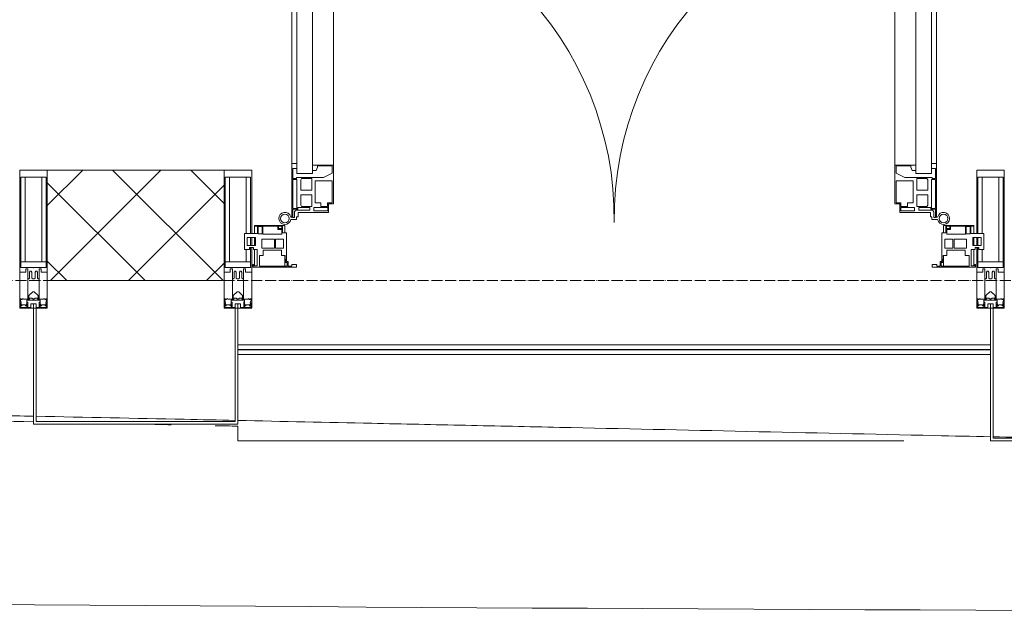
# Model space of a CAD drawing. Header units: millimetres. Extents: x 5617 to 113279, y 7718 to 199432.
# Tile 11 of 79: x 36416 to 38199, y 14796 to 15873. Entities that reach past the tile are written whole.
import ezdxf

# ---------------------------------------------------------------- set-up
doc = ezdxf.new("R2010")
doc.units = ezdxf.units.MM
doc.linetypes.add('ADSK_Линия сетки', pattern=[25, 20, -2.5, 0, -2.5])
for name, color, linetype, lineweight in [('Двери', 7, 'Continuous', 18), ('Импосты витража', 7, 'Continuous', 18), ('Колонны', 7, 'Continuous', 18), ('Ограждение', 7, 'Continuous', 18), ('Оси', 7, 'Continuous', 9), ('Панели витража', 7, 'Continuous', 18), ('Поручни', 7, 'Continuous', 18), ('Стены разрез', 7, 'Continuous', 40), ('Форма', 7, 'Continuous', 18), ('Формообразующий элемент-перекрытие', 7, 'Continuous', 18), ('Элементы узлов', 7, 'Continuous', 18)]:
    doc.layers.add(name, color=color, linetype=linetype, lineweight=lineweight)

# ---------------------------------------------------------------- blocks, each defined once
blk = doc.blocks.new('Rectangular Mullion - 50Wx250H-V57-МКСС_К4_L15_51_600_')
at = {"layer": 'Элементы узлов', "color": 253, "lineweight": 5, "true_color": 0xaaaaaa}
for p, q in [((-25, 135.1), (-25, 250)), ((-25, 250), (0, 250)), ((25, 250), (0, 250)), ((25, 65.2), (25, 250)), ((-23, 237.3), (0, 237.3)), ((-23, 237.3), (-23, 135.1)), ((-14.9, 135.1), (-14.9, 237.3)), ((23, 237.3), (0, 237.3)), ((14.9, 84), (14.9, 237.3)), ((23, 237.3), (23, 73.6)), ((-25, 113.4), (-25, 128.4)), ((-23, 128.4), (-23, 113.4)), ((-25, 65.2), (-25, 110.1)), ((-23, 110.1), (-23, 73.6)), ((-14.9, 84), (-14.9, 106.6)), ((0, 84), (-23, 84)), ((-0.5, 73.6), (-23, 73.6)), ((0, 84), (23, 84)), ((0.5, 73.6), (23, 73.6)), ((-14, 65.2), (-25, 65.2)), ((-14, 71.3), (-14, 65.2)), ((-10, 71.3), (-14, 71.3)), ((-10, 53), (-10, 71.3)), ((-8.7, 53), (-7, 54.7)), ((-7, 65.2), (-5.9, 67.3)), ((-7, 65.2), (-7, 54.7)), ((-4.1, 67.3), (-5.9, 67.3)), ((-4.1, 67.3), (-2.9, 65.1)), ((-2.9, 65.1), (-2.9, 54.6)), ((-1.3, 53), (-2.9, 54.6)), ((1.3, 53), (2.9, 54.6)), ((4.1, 67.3), (2.9, 65.1)), ((2.9, 65.1), (2.9, 54.6)), ((4.1, 67.3), (5.9, 67.3)), ((7, 65.2), (5.9, 67.3)), ((7, 65.2), (7, 54.7)), ((8.7, 53), (7, 54.7)), ((10, 71.3), (14, 71.3)), ((10, 53), (10, 71.3)), ((14, 71.3), (14, 65.2)), ((14, 65.2), (25, 65.2)), ((-8.7, 53), (-10, 53)), ((-10, 53), (-10, 17)), ((0, 53), (-1.3, 53)), ((0, 53), (1.3, 53)), ((8.7, 53), (10, 53)), ((10, 53), (10, 17)), ((-8.5, 23), (-1.5, 30)), ((-8.5, 18.5), (-8.5, 23)), ((-7.5, 18.5), (-8.5, 18.5)), ((-7.5, 17), (-7.5, 18.5)), ((-7.4, 18), (-7.4, 16.6)), ((-2.6, 18), (-7.4, 18)), ((-2.6, 18), (-2.6, 16.8)), ((-1.5, 30), (0, 30)), ((1.5, 30), (0, 30)), ((8.5, 23), (1.5, 30)), ((2.6, 18), (2.6, 16.8)), ((2.6, 18), (7.4, 18)), ((7.4, 18), (7.4, 16.6)), ((7.5, 18.5), (8.5, 18.5)), ((7.5, 17), (7.5, 18.5)), ((8.5, 18.5), (8.5, 23)), ((-23.8, 14.6), (-25, 14.2)), ((-25, 0), (-25, 14.2)), ((-22.3, 17), (-23.8, 17)), ((-23.8, 17), (-23.8, 14.6)), ((-22.5, 10.6), (-23.8, 14.6)), ((-22.5, 10.6), (-23.7, 9.9)), ((-23.7, 1.3), (-23.7, 9.9)), ((-23.7, 1.3), (-11.8, 1.3)), ((-23.2, 10.2), (-22.5, 8)), ((-22.5, 8), (-22.5, 4.5)), ((-21.3, 4.5), (-22.5, 4.5)), ((-22.3, 17), (-22.3, 16)), ((-22.3, 16), (-21.3, 16)), ((-19, 17.6), (-21.3, 16)), ((-21.3, 4.5), (-21.3, 6.5)), ((-21.3, 6.5), (-14.2, 6.5)), ((-18.4, 16.6), (-19, 17.6)), ((-7.4, 16.6), (-18.4, 16.6)), ((-14.2, 6.5), (-14.2, 4.5)), ((-13.2, 4.5), (-14.2, 4.5)), ((-13.2, 4.5), (-12.2, 7.2)), ((-12.7, 7.6), (-11.3, 11.4)), ((-12.7, 7.6), (-11.8, 6.9)), ((-12.2, 9), (-12.2, 14.8)), ((-12.2, 14.8), (0, 14.8)), ((-11.8, 1.3), (-11.8, 6.9)), ((-10.5, 11.2), (-11.3, 11.4)), ((-10.5, 1.5), (-10.5, 11.2)), ((-4.8, 1.5), (-10.5, 1.5)), ((-10, 17), (-7.5, 17)), ((0, 8), (-4.8, 8)), ((-4.8, 1.5), (-4.8, 8)), ((-2.6, 16.8), (0, 16.8)), ((2.6, 16.8), (0, 16.8)), ((0, 14.8), (0, 16.8)), ((0, 14.8), (0, 16.8)), ((12.2, 14.8), (0, 14.8)), ((0, 0), (0, 8)), ((0, 8), (4.8, 8)), ((0, 0), (0, 8)), ((4.8, 1.5), (4.8, 8)), ((4.8, 1.5), (10.5, 1.5)), ((7.4, 16.6), (18.4, 16.6)), ((10, 17), (7.5, 17)), ((10.5, 11.2), (11.3, 11.4)), ((10.5, 1.5), (10.5, 11.2)), ((12.7, 7.6), (11.3, 11.4)), ((12.7, 7.6), (11.8, 6.9)), ((11.8, 1.3), (11.8, 6.9)), ((23.7, 1.3), (11.8, 1.3)), ((12.2, 9), (12.2, 14.8)), ((13.2, 4.5), (12.2, 7.2)), ((13.2, 4.5), (14.2, 4.5)), ((21.3, 6.5), (14.2, 6.5)), ((14.2, 6.5), (14.2, 4.5)), ((18.4, 16.6), (19, 17.6)), ((19, 17.6), (21.3, 16)), ((22.3, 16), (21.3, 16)), ((21.3, 4.5), (21.3, 6.5)), ((21.3, 4.5), (22.5, 4.5)), ((22.3, 17), (22.3, 16)), ((22.3, 17), (23.8, 17)), ((22.5, 10.6), (23.8, 14.6)), ((22.5, 10.6), (23.7, 9.9)), ((23.2, 10.2), (22.5, 8)), ((22.5, 8), (22.5, 4.5)), ((23.7, 1.3), (23.7, 9.9)), ((23.8, 17), (23.8, 14.6)), ((23.8, 14.6), (25, 14.2)), ((25, 0), (25, 14.2)), ((-25, 0), (0, 0)), ((25, 0), (0, 0))]:
    blk.add_line(p, q, dxfattribs=at)
for centre, start, end in [((-0.5, 73.1), 360, 90), ((0.5, 73.1), 90, 180)]:
    blk.add_arc(centre, 0.5, start, end, dxfattribs=at)
blk = doc.blocks.new('Rectangular Mullion - R_StandardFrame_50Wx250H-V58-МКСС_К4_L15_51_600_')
at = {"layer": 'Импосты витража', "color": 253, "lineweight": 5, "true_color": 0xaaaaaa}
for p, q in [((-25, -110.1), (-25, 0)), ((-25, 0), (0, 0)), ((5, 0), (25, 0)), ((25, 0), (25, -250)), ((-25, -128.4), (-25, -113.4)), ((-25, -250), (-25, -135.1)), ((25, -250), (-25, -250))]:
    blk.add_line(p, q, dxfattribs=at)
blk = doc.blocks.new('A_PAN_ALU_Door_Double - EXT_1_Double_EQ-7507534-МКСС_К4_L15_51_600_')
at = {"layer": 'Двери', "color": 253, "lineweight": 5, "true_color": 0xaaaaaa}
for p, q in [((-583.7, 659.3), (-583.7, 758.9)), ((-583.7, 758.9), (-578.6, 758.9)), ((-583.7, 659.3), (-583.7, 758.9)), ((-583.7, 758.9), (-578.6, 758.9)), ((-581.6, 750.3), (-581.6, 742.3)), ((-579.8, 750.3), (-581.6, 750.3)), ((-581.6, 750.3), (-581.6, 742.3)), ((-579.8, 750.3), (-581.6, 750.3)), ((-579.8, 748.9), (-579.8, 750.3)), ((-579.8, 748.9), (-579.8, 750.3)), ((-578.6, 748.9), (-579.8, 748.9)), ((-578.6, 748.9), (-579.8, 748.9)), ((-578.6, 758.9), (-578.6, 748.9)), ((-578.6, 758.9), (-578.6, 748.9)), ((583.7, 758.9), (578.6, 758.9)), ((578.6, 758.9), (578.6, 748.9)), ((583.7, 758.9), (578.6, 758.9)), ((578.6, 758.9), (578.6, 748.9)), ((578.6, 748.9), (579.8, 748.9)), ((578.6, 748.9), (579.8, 748.9)), ((579.8, 748.9), (579.8, 750.3)), ((579.8, 750.3), (581.6, 750.3)), ((579.8, 748.9), (579.8, 750.3)), ((579.8, 750.3), (581.6, 750.3)), ((581.6, 750.3), (581.6, 742.3)), ((581.6, 750.3), (581.6, 742.3)), ((583.7, 659.3), (583.7, 758.9)), ((583.7, 659.3), (583.7, 758.9)), ((-581.6, 742.3), (-572.9, 742.3)), ((-581.6, 742.3), (-572.9, 742.3)), ((-581.6, 740.6), (-581.6, 688.2)), ((-574.6, 740.6), (-581.6, 740.6)), ((-581.6, 740.6), (-581.6, 688.2)), ((-574.6, 740.6), (-581.6, 740.6)), ((-574.6, 688.2), (-574.6, 740.6)), ((-574.6, 688.2), (-574.6, 740.6)), ((-572.9, 742.3), (-572.9, 739.3)), ((-572.9, 742.3), (-572.9, 739.3)), ((-572.9, 739.3), (-543.6, 739.3)), ((-572.9, 739.3), (-543.6, 739.3)), ((-566.1, 737.5), (-567.6, 734.8)), ((-566.1, 737.5), (-567.6, 734.8)), ((-567.6, 734.8), (-567.6, 715.8)), ((-567.6, 734.8), (-567.6, 715.8)), ((-547.7, 737.5), (-566.1, 737.5)), ((-547.7, 737.5), (-566.1, 737.5)), ((-547.7, 715.8), (-547.7, 737.5)), ((-547.7, 715.8), (-547.7, 737.5)), ((-543.6, 744.8), (-518.6, 744.8)), ((-543.6, 739.3), (-543.6, 744.8)), ((-543.6, 744.8), (-518.6, 744.8)), ((-543.6, 739.3), (-543.6, 744.8)), ((-531.2, 737.1), (-531.2, 730.5)), ((-518.8, 737.1), (-531.2, 737.1)), ((-531.2, 737.1), (-531.2, 730.5)), ((-518.8, 737.1), (-531.2, 737.1)), ((-518.8, 730.6), (-518.8, 737.1)), ((-518.8, 730.6), (-518.8, 737.1)), ((-518.6, 744.8), (-518.6, 741.8)), ((-518.6, 744.8), (-518.6, 741.8)), ((-518.6, 741.8), (-517.1, 741.8)), ((-518.6, 741.8), (-517.1, 741.8)), ((-517.1, 741.8), (-517.1, 732.3)), ((-517.1, 741.8), (-517.1, 732.3)), ((-517.1, 732.3), (-508.2, 732.3)), ((-517.1, 732.3), (-508.2, 732.3)), ((-508.2, 732.3), (-508.2, 662.3)), ((-508.2, 732.3), (-508.2, 662.3)), ((517.1, 732.3), (508.2, 732.3)), ((508.2, 732.3), (508.2, 662.3)), ((517.1, 732.3), (508.2, 732.3)), ((508.2, 732.3), (508.2, 662.3)), ((518.6, 741.8), (517.1, 741.8)), ((517.1, 741.8), (517.1, 732.3)), ((518.6, 741.8), (517.1, 741.8)), ((517.1, 741.8), (517.1, 732.3)), ((543.6, 744.8), (518.6, 744.8)), ((518.6, 744.8), (518.6, 741.8)), ((543.6, 744.8), (518.6, 744.8)), ((518.6, 744.8), (518.6, 741.8)), ((518.8, 730.6), (518.8, 737.1)), ((518.8, 737.1), (531.2, 737.1)), ((518.8, 730.6), (518.8, 737.1)), ((518.8, 737.1), (531.2, 737.1)), ((531.2, 737.1), (531.2, 730.5)), ((531.2, 737.1), (531.2, 730.5)), ((543.6, 739.3), (543.6, 744.8)), ((543.6, 739.3), (543.6, 744.8)), ((572.9, 739.3), (543.6, 739.3)), ((572.9, 739.3), (543.6, 739.3)), ((547.7, 715.8), (547.7, 737.5)), ((547.7, 737.5), (566.1, 737.5)), ((547.7, 715.8), (547.7, 737.5)), ((547.7, 737.5), (566.1, 737.5)), ((566.1, 737.5), (567.6, 734.8)), ((566.1, 737.5), (567.6, 734.8)), ((567.6, 734.8), (567.6, 715.8)), ((567.6, 734.8), (567.6, 715.8)), ((581.6, 742.3), (572.9, 742.3)), ((572.9, 742.3), (572.9, 739.3)), ((581.6, 742.3), (572.9, 742.3)), ((572.9, 742.3), (572.9, 739.3)), ((574.6, 688.2), (574.6, 740.6)), ((574.6, 740.6), (581.6, 740.6)), ((574.6, 688.2), (574.6, 740.6)), ((574.6, 740.6), (581.6, 740.6)), ((581.6, 740.6), (581.6, 688.2)), ((581.6, 740.6), (581.6, 688.2)), ((-567.6, 715.8), (-547.7, 715.8)), ((-567.6, 715.8), (-547.7, 715.8)), ((-541.3, 730.5), (-541.3, 691)), ((-531.2, 730.5), (-541.3, 730.5)), ((-541.3, 730.5), (-541.3, 691)), ((-531.2, 730.5), (-541.3, 730.5)), ((-510.6, 730.6), (-518.8, 730.6)), ((-510.6, 730.6), (-518.8, 730.6)), ((-510.6, 691), (-510.6, 730.6)), ((-510.6, 691), (-510.6, 730.6)), ((510.6, 691), (510.6, 730.6)), ((510.6, 730.6), (518.8, 730.6)), ((510.6, 691), (510.6, 730.6)), ((510.6, 730.6), (518.8, 730.6)), ((531.2, 730.5), (541.3, 730.5)), ((531.2, 730.5), (541.3, 730.5)), ((541.3, 730.5), (541.3, 691)), ((541.3, 730.5), (541.3, 691)), ((567.6, 715.8), (547.7, 715.8)), ((567.6, 715.8), (547.7, 715.8)), ((-567.6, 708), (-567.6, 688.9)), ((-547.7, 708), (-567.6, 708)), ((-567.6, 708), (-567.6, 688.9)), ((-547.7, 708), (-567.6, 708)), ((-547.7, 686.3), (-547.7, 708)), ((-547.7, 686.3), (-547.7, 708)), ((547.7, 708), (567.6, 708)), ((547.7, 686.3), (547.7, 708)), ((547.7, 708), (567.6, 708)), ((547.7, 686.3), (547.7, 708)), ((567.6, 708), (567.6, 688.9)), ((567.6, 708), (567.6, 688.9)), ((-581.6, 688.2), (-574.6, 688.2)), ((-581.6, 688.2), (-574.6, 688.2)), ((-581.6, 686.5), (-581.6, 668.4)), ((-575.4, 686.5), (-581.6, 686.5)), ((-581.6, 686.5), (-581.6, 668.4)), ((-575.4, 686.5), (-581.6, 686.5)), ((-575.4, 684.5), (-575.4, 686.5)), ((-575.4, 684.5), (-575.4, 686.5)), ((-526.4, 684.5), (-575.4, 684.5)), ((-526.4, 684.5), (-575.4, 684.5)), ((-567.6, 688.9), (-566.1, 686.3)), ((-567.6, 688.9), (-566.1, 686.3)), ((-566.1, 686.3), (-547.7, 686.3)), ((-566.1, 686.3), (-547.7, 686.3)), ((-541.3, 691), (-510.6, 691)), ((-541.3, 691), (-510.6, 691)), ((-510.6, 676.8), (-526.4, 684.5)), ((-510.6, 676.8), (-526.4, 684.5)), ((541.3, 691), (510.6, 691)), ((541.3, 691), (510.6, 691)), ((510.6, 676.8), (526.4, 684.5)), ((510.6, 676.8), (526.4, 684.5)), ((526.4, 684.5), (575.4, 684.5)), ((526.4, 684.5), (575.4, 684.5)), ((566.1, 686.3), (547.7, 686.3)), ((566.1, 686.3), (547.7, 686.3)), ((567.6, 688.9), (566.1, 686.3)), ((567.6, 688.9), (566.1, 686.3)), ((581.6, 688.2), (574.6, 688.2)), ((581.6, 688.2), (574.6, 688.2)), ((575.4, 684.5), (575.4, 686.5)), ((575.4, 686.5), (581.6, 686.5)), ((575.4, 684.5), (575.4, 686.5)), ((575.4, 686.5), (581.6, 686.5)), ((581.6, 686.5), (581.6, 668.4)), ((581.6, 686.5), (581.6, 668.4)), ((-583.7, 244.2), (-583.7, 677.3)), ((-581.6, 668.4), (-574.6, 668.4)), ((-581.6, 668.4), (-574.6, 668.4)), ((-574.6, 677.3), (-546, 677.3)), ((-574.6, 244.2), (-574.6, 677.3)), ((-574.6, 668.4), (-574.6, 659.3)), ((-574.6, 668.4), (-574.6, 659.3)), ((-546, 677.3), (-546, 244.2)), ((-546, 672), (-539.3, 672)), ((-546, 662.3), (-546, 672)), ((-546, 672), (-539.3, 672)), ((-546, 662.3), (-546, 672)), ((-508.2, 662.3), (-546, 662.3)), ((-508.2, 662.3), (-546, 662.3)), ((-539.3, 672), (-537.1, 665.9)), ((-539.3, 672), (-537.1, 665.9)), ((-537.1, 665.9), (-537.1, 663.8)), ((-537.1, 665.9), (-537.1, 663.8)), ((-537.1, 663.8), (-510.6, 663.8)), ((-537.1, 663.8), (-510.6, 663.8)), ((-510.6, 663.8), (-510.6, 676.8)), ((-510.6, 663.8), (-510.6, 676.8)), ((-508.2, 662.3), (-508.2, 259.2)), ((508.2, 662.3), (546, 662.3)), ((508.2, 662.3), (546, 662.3)), ((508.2, 662.3), (508.2, 259.2)), ((510.6, 663.8), (510.6, 676.8)), ((510.6, 663.8), (510.6, 676.8)), ((537.1, 663.8), (510.6, 663.8)), ((537.1, 663.8), (510.6, 663.8)), ((539.3, 672), (537.1, 665.9)), ((539.3, 672), (537.1, 665.9)), ((537.1, 665.9), (537.1, 663.8)), ((537.1, 665.9), (537.1, 663.8)), ((546, 672), (539.3, 672)), ((546, 672), (539.3, 672)), ((546, 677.3), (546, 244.2)), ((574.6, 677.3), (546, 677.3)), ((546, 662.3), (546, 672)), ((546, 662.3), (546, 672)), ((574.6, 244.2), (574.6, 677.3)), ((581.6, 668.4), (574.6, 668.4)), ((574.6, 668.4), (574.6, 659.3)), ((581.6, 668.4), (574.6, 668.4)), ((574.6, 668.4), (574.6, 659.3)), ((583.7, 244.2), (583.7, 677.3)), ((-574.6, 659.3), (-583.7, 659.3)), ((-574.6, 659.3), (-583.7, 659.3)), ((574.6, 659.3), (583.7, 659.3)), ((574.6, 659.3), (583.7, 659.3)), ((-583.7, 262.2), (-574.6, 262.2)), ((-583.7, 164.2), (-583.7, 262.2)), ((-581.6, 253.1), (-581.6, 235.1)), ((-574.6, 253.1), (-581.6, 253.1)), ((-574.6, 262.2), (-574.6, 253.1)), ((-546, 259.2), (-508.2, 259.2)), ((-546, 249.6), (-546, 259.2)), ((-539.3, 249.6), (-546, 249.6)), ((-537.1, 255.7), (-539.3, 249.6)), ((-537.1, 257.7), (-537.1, 255.7)), ((-510.6, 257.7), (-537.1, 257.7)), ((-510.6, 244.7), (-510.6, 257.7)), ((-508.2, 259.2), (-508.2, 189.3)), ((546, 259.2), (508.2, 259.2)), ((508.2, 259.2), (508.2, 189.3)), ((510.6, 244.7), (510.6, 257.7)), ((510.6, 257.7), (537.1, 257.7)), ((537.1, 257.7), (537.1, 255.7)), ((537.1, 255.7), (539.3, 249.6)), ((539.3, 249.6), (546, 249.6)), ((546, 249.6), (546, 259.2)), ((583.7, 262.2), (574.6, 262.2)), ((574.6, 262.2), (574.6, 253.1)), ((574.6, 253.1), (581.6, 253.1)), ((581.6, 253.1), (581.6, 235.1)), ((583.7, 164.2), (583.7, 262.2)), ((-581.6, 235.1), (-575.4, 235.1)), ((-581.6, 233.4), (-581.6, 180.9)), ((-574.6, 233.4), (-581.6, 233.4)), ((-575.4, 237), (-526.4, 237)), ((-575.4, 235.1), (-575.4, 237)), ((-574.6, 244.2), (-546, 244.2)), ((-574.6, 180.9), (-574.6, 233.4)), ((-566.1, 235.3), (-567.6, 232.6)), ((-567.6, 232.6), (-567.6, 213.6)), ((-547.7, 235.3), (-566.1, 235.3)), ((-547.7, 213.6), (-547.7, 235.3)), ((-526.4, 237), (-510.6, 244.7)), ((526.4, 237), (510.6, 244.7)), ((575.4, 237), (526.4, 237)), ((574.6, 244.2), (546, 244.2)), ((547.7, 213.6), (547.7, 235.3)), ((547.7, 235.3), (566.1, 235.3)), ((566.1, 235.3), (567.6, 232.6)), ((567.6, 232.6), (567.6, 213.6)), ((574.6, 233.4), (581.6, 233.4)), ((574.6, 180.9), (574.6, 233.4)), ((575.4, 235.1), (575.4, 237)), ((581.6, 235.1), (575.4, 235.1)), ((581.6, 233.4), (581.6, 180.9)), ((-541.3, 230.6), (-541.3, 191)), ((-510.6, 230.6), (-541.3, 230.6)), ((-510.6, 191), (-510.6, 230.6)), ((510.6, 230.6), (541.3, 230.6)), ((510.6, 191), (510.6, 230.6)), ((541.3, 230.6), (541.3, 191)), ((-567.6, 213.6), (-547.7, 213.6)), ((-567.6, 205.7), (-567.6, 186.7)), ((-547.7, 205.7), (-567.6, 205.7)), ((-547.7, 184), (-547.7, 205.7)), ((567.6, 213.6), (547.7, 213.6)), ((547.7, 205.7), (567.6, 205.7)), ((547.7, 184), (547.7, 205.7)), ((567.6, 205.7), (567.6, 186.7)), ((-581.6, 180.9), (-574.6, 180.9)), ((-581.6, 179.2), (-581.6, 164.2)), ((-572.9, 179.2), (-581.6, 179.2)), ((-572.9, 182.2), (-572.9, 179.2)), ((-551.3, 182.2), (-572.9, 182.2)), ((-567.6, 186.7), (-566.1, 184)), ((-566.1, 184), (-547.7, 184)), ((-551.3, 177.5), (-551.3, 182.2)), ((-543.6, 182.2), (-543.6, 176.7)), ((-518.6, 182.2), (-543.6, 182.2)), ((-541.3, 191), (-531.2, 191)), ((-531.2, 191), (-531.2, 184.4)), ((-531.2, 184.4), (-518.8, 184.4)), ((-518.8, 191), (-510.6, 191)), ((-518.8, 184.4), (-518.8, 191)), ((-518.6, 176.7), (-518.6, 182.2)), ((-517.1, 189.3), (-517.1, 173.3)), ((-508.2, 189.3), (-517.1, 189.3)), ((508.2, 189.3), (517.1, 189.3)), ((518.8, 191), (510.6, 191)), ((517.1, 189.3), (517.1, 173.3)), ((518.6, 182.2), (543.6, 182.2)), ((518.6, 176.7), (518.6, 182.2)), ((518.8, 184.4), (518.8, 191)), ((531.2, 184.4), (518.8, 184.4)), ((541.3, 191), (531.2, 191)), ((531.2, 191), (531.2, 184.4)), ((543.6, 182.2), (543.6, 176.7)), ((566.1, 184), (547.7, 184)), ((551.3, 177.5), (551.3, 182.2)), ((551.3, 182.2), (572.9, 182.2)), ((567.6, 186.7), (566.1, 184)), ((572.9, 182.2), (572.9, 179.2)), ((572.9, 179.2), (581.6, 179.2)), ((581.6, 180.9), (574.6, 180.9)), ((581.6, 179.2), (581.6, 164.2)), ((-575.1, 160.7), (-585.4, 160.7)), ((-581.6, 164.2), (-578.6, 164.2)), ((-578.6, 164.2), (-578.6, 174.5)), ((-575.5, 177.5), (-551.3, 177.5)), ((-575.1, 165.6), (-575.1, 160.7)), ((-572.4, 165.6), (-575.1, 165.6)), ((-572.4, 173.3), (-572.4, 165.6)), ((-517.1, 173.3), (-572.4, 173.3)), ((-543.6, 176.7), (-518.6, 176.7)), ((517.1, 173.3), (572.4, 173.3)), ((543.6, 176.7), (518.6, 176.7)), ((575.5, 177.5), (551.3, 177.5)), ((572.4, 173.3), (572.4, 165.6)), ((572.4, 165.6), (575.1, 165.6)), ((575.1, 165.6), (575.1, 160.7)), ((575.1, 160.7), (585.4, 160.7)), ((578.6, 164.2), (578.6, 174.5)), ((581.6, 164.2), (578.6, 164.2))]:
    blk.add_line(p, q, dxfattribs=at)
at = {"layer": 'Двери', "lineweight": 5}
for p, q in [((-597.6, 721.7), (-626.4, 720.7)), ((-597.6, 723.5), (-597.6, 696)), ((-583.6, 726), (-595.1, 726)), ((583.6, 726), (595.1, 726)), ((597.6, 723.5), (597.6, 696)), ((597.6, 721.7), (626.4, 720.7)), ((-624.5, 698.8), (-597.6, 697.7)), ((624.5, 698.8), (597.6, 697.7)), ((-660.1, 685.7), (-660.1, 611.5)), ((-640.1, 611.5), (-640.1, 683.8)), ((-595.1, 693.5), (-583.6, 693.5)), ((595.1, 693.5), (583.6, 693.5)), ((640.1, 611.5), (640.1, 683.8)), ((660.1, 685.7), (660.1, 611.5)), ((-605.1, 596.5), (-625.1, 596.5)), ((-605.1, 576.5), (-605.1, 596.5)), ((605.1, 576.5), (605.1, 596.5)), ((605.1, 596.5), (625.1, 596.5)), ((-625.1, 576.5), (-605.1, 576.5)), ((625.1, 576.5), (605.1, 576.5))]:
    blk.add_line(p, q, dxfattribs=at)
at = {"layer": 'Двери', "color": 254, "lineweight": 5, "true_color": 0xd4d4d4}
for centre, start, end in [((-596.2, 162.6), 359.296, 89.0613), ((596.2, 162.6), 90.9387, 180.704)]:
    blk.add_arc(centre, 596.2, start, end, dxfattribs=at)
at = {"layer": 'Двери', "lineweight": 5}
for centre, radius, start, end in [((-625.1, 685.7), 35, 92.1945, 180), ((-595.1, 723.5), 2.5, 90, 180), ((595.1, 723.5), 2.5, 360, 90), ((625.1, 685.7), 35, 360, 87.8055), ((-625.1, 683.8), 15, 87.8056, 180), ((-595.1, 696), 2.5, 180, 270), ((595.1, 696), 2.5, 270, 360), ((625.1, 683.8), 15, 0, 92.1944), ((-625.1, 611.5), 35, 180, 270), ((-625.1, 611.5), 15, 180, 270), ((625.1, 611.5), 35, 270, 360), ((625.1, 611.5), 15, 270, 360)]:
    blk.add_arc(centre, radius, start, end, dxfattribs=at)
at = {"layer": 'Двери', "color": 253, "lineweight": 5, "true_color": 0xaaaaaa}
for centre, radius, start, end in [((-596.2, 162.7), 11, 16.047, 350.0284), ((-596.2, 162.6), 8, 90, 270), ((-596.2, 162.6), 8, 270, 90), ((-583.7, 166.3), 2.03, 196.0721, 270), ((-575.5, 174.5), 3, 90, 180), ((575.5, 174.5), 3, 360, 90), ((583.7, 166.3), 2.03, 270, 343.9279), ((596.2, 162.7), 11, 189.9716, 163.953), ((596.2, 162.6), 8, 90, 270), ((596.2, 162.6), 8, 270, 90)]:
    blk.add_arc(centre, radius, start, end, dxfattribs=at)
at = {"layer": 'Панели витража', "color": 253, "lineweight": 5, "true_color": 0xaaaaaa}
for p, q in [((-600.3, 150), (-651.2, 150)), ((-651.2, 150), (-651.2, 148.5)), ((-651.2, 148.5), (-645.9, 148.5)), ((-651.2, 148.5), (-651.2, 135.1)), ((-645.9, 148.5), (-645.9, 135.1)), ((-644.3, 134.5), (-644.3, 148.2)), ((-644.3, 148.2), (-637.3, 148.2)), ((-637.3, 148.2), (-637.3, 134.5)), ((-635.9, 134.2), (-635.9, 148.4)), ((-635.9, 148.4), (-608.9, 148.4)), ((-608.9, 148.4), (-608.9, 142.8)), ((-608.9, 142.8), (-601.9, 142.8)), ((-607.5, 148.7), (-601.5, 148.7)), ((-607.5, 144.4), (-607.5, 148.7)), ((-601.5, 144.4), (-607.5, 144.4)), ((-601.9, 142.8), (-601.9, 134.2)), ((-601.5, 148.7), (-601.5, 144.4)), ((-600.3, 136.5), (-600.3, 150)), ((-596.2, 150), (-600.3, 150)), ((-596.2, 136.5), (-596.2, 150)), ((596.2, 150), (596.2, 136.5)), ((600.3, 150), (596.2, 150)), ((651.2, 150), (600.3, 150)), ((600.3, 150), (600.3, 136.5)), ((601.5, 144.4), (601.5, 148.7)), ((601.5, 148.7), (607.5, 148.7)), ((607.5, 144.4), (601.5, 144.4)), ((601.9, 134.2), (601.9, 142.8)), ((601.9, 142.8), (608.9, 142.8)), ((607.5, 148.7), (607.5, 144.4)), ((608.9, 142.8), (608.9, 148.4)), ((608.9, 148.4), (635.9, 148.4)), ((635.9, 148.4), (635.9, 134.2)), ((637.3, 148.2), (644.3, 148.2)), ((637.3, 134.5), (637.3, 148.2)), ((644.3, 148.2), (644.3, 134.5)), ((645.9, 135.1), (645.9, 148.5)), ((645.9, 148.5), (651.2, 148.5)), ((651.2, 148.5), (651.2, 150)), ((651.2, 135.1), (651.2, 148.5)), ((-645.9, 135.1), (-669.2, 135.1)), ((-669.2, 135.1), (-669.2, 106.6)), ((-664.2, 113.4), (-664.2, 128.4)), ((-664.2, 128.4), (-649.2, 128.4)), ((-651.2, 128.4), (-651.2, 113.4)), ((-649.2, 128.4), (-649.2, 113.4)), ((-637.3, 134.5), (-644.3, 134.5)), ((-637.8, 108.8), (-637.8, 125)), ((-637.8, 125), (-615.2, 125)), ((-601.9, 134.2), (-635.9, 134.2)), ((-615.2, 125), (-615.2, 108.8)), ((-613, 108.8), (-613, 125)), ((-613, 125), (-598.7, 125)), ((-593.3, 136.5), (-600.3, 136.5)), ((-598.7, 125), (-598.7, 108.8)), ((-593.3, 84.8), (-593.3, 136.5)), ((600.3, 136.5), (593.3, 136.5)), ((593.3, 136.5), (593.3, 84.8)), ((598.7, 125), (613, 125)), ((598.7, 108.8), (598.7, 125)), ((635.9, 134.2), (601.9, 134.2)), ((613, 125), (613, 108.8)), ((615.2, 125), (637.8, 125)), ((615.2, 108.8), (615.2, 125)), ((644.3, 134.5), (637.3, 134.5)), ((637.8, 125), (637.8, 108.8)), ((669.2, 135.1), (645.9, 135.1)), ((649.2, 128.4), (664.2, 128.4)), ((649.2, 113.4), (649.2, 128.4)), ((651.2, 113.4), (651.2, 128.4)), ((664.2, 128.4), (664.2, 113.4)), ((669.2, 106.6), (669.2, 135.1)), ((-649.2, 113.4), (-664.2, 113.4)), ((-660.2, 106.6), (-660.2, 110.1)), ((-660.2, 110.1), (-653.3, 110.1)), ((-653.3, 110.1), (-653.3, 106.6)), ((-615.2, 108.8), (-637.8, 108.8)), ((-598.7, 108.8), (-613, 108.8)), ((613, 108.8), (598.7, 108.8)), ((637.8, 108.8), (615.2, 108.8)), ((664.2, 113.4), (649.2, 113.4)), ((653.3, 106.6), (653.3, 110.1)), ((653.3, 110.1), (660.2, 110.1)), ((660.2, 110.1), (660.2, 106.6)), ((-669.2, 106.6), (-660.2, 106.6)), ((-653.3, 106.6), (-646.3, 106.6)), ((-651.2, 106.6), (-651.2, 76.7)), ((-646.3, 106.6), (-646.3, 76.7)), ((-642.4, 76.3), (-642.4, 95.5)), ((-642.4, 95.5), (-635.3, 95.5)), ((-635.3, 95.5), (-635.3, 105)), ((-635.3, 105), (-602.1, 105)), ((-602.1, 105), (-602.1, 95.5)), ((-602.1, 95.5), (-595.8, 95.5)), ((-596.2, 76.2), (-596.2, 95.5)), ((-595.8, 95.5), (-595.8, 89)), ((595.8, 89), (595.8, 95.5)), ((595.8, 95.5), (602.1, 95.5)), ((596.2, 95.5), (596.2, 76.2)), ((602.1, 95.5), (602.1, 105)), ((602.1, 105), (635.3, 105)), ((635.3, 105), (635.3, 95.5)), ((635.3, 95.5), (642.4, 95.5)), ((642.4, 95.5), (642.4, 76.3)), ((646.3, 76.7), (646.3, 106.6)), ((646.3, 106.6), (653.3, 106.6)), ((651.2, 76.7), (651.2, 106.6)), ((660.2, 106.6), (669.2, 106.6)), ((-652.8, 79.5), (-654.3, 79.5)), ((-654.3, 79.5), (-654.3, 74.5)), ((-654.3, 74.5), (-575.3, 74.5)), ((-652.8, 76.7), (-652.8, 79.5)), ((-646.3, 76.7), (-652.8, 76.7)), ((-592, 76.3), (-642.4, 76.3)), ((-595.8, 89), (-595, 88.2)), ((-595, 88.2), (-595, 83.1)), ((-595, 83.1), (-592, 83.1)), ((-590.3, 84.8), (-593.3, 84.8)), ((-592, 83.1), (-592, 76.3)), ((-590.3, 76.5), (-590.3, 84.8)), ((-583.9, 76.5), (-590.3, 76.5)), ((-575.3, 79.5), (-583.9, 79.5)), ((-583.9, 79.5), (-583.9, 76.5)), ((-575.3, 74.5), (-575.3, 79.5)), ((583.9, 79.5), (575.3, 79.5)), ((575.3, 79.5), (575.3, 74.5)), ((575.3, 74.5), (654.3, 74.5)), ((583.9, 76.5), (583.9, 79.5)), ((590.3, 76.5), (583.9, 76.5)), ((593.3, 84.8), (590.3, 84.8)), ((590.3, 84.8), (590.3, 76.5)), ((592, 76.3), (592, 83.1)), ((592, 83.1), (595, 83.1)), ((642.4, 76.3), (592, 76.3)), ((595, 88.2), (595.8, 89)), ((595, 83.1), (595, 88.2)), ((652.8, 76.7), (646.3, 76.7)), ((654.3, 79.5), (652.8, 79.5)), ((652.8, 79.5), (652.8, 76.7)), ((654.3, 74.5), (654.3, 79.5))]:
    blk.add_line(p, q, dxfattribs=at)
blk = doc.blocks.new('Rectangular Mullion - 50Wx250H-2623690-МКСС_К4_L15_51_600_')
at = {"layer": 'Элементы узлов', "color": 253, "lineweight": 5, "true_color": 0xaaaaaa}
for p, q in [((-25, 65.2), (-25, 250)), ((-25, 250), (0, 250)), ((25, 250), (0, 250)), ((25, 65.2), (25, 250)), ((-23, 237.3), (0, 237.3)), ((-23, 237.3), (-23, 73.6)), ((-14.9, 84), (-14.9, 237.3)), ((23, 237.3), (0, 237.3)), ((14.9, 84), (14.9, 237.3)), ((23, 237.3), (23, 73.6)), ((0, 84), (-23, 84)), ((-0.5, 73.6), (-23, 73.6)), ((0, 84), (23, 84)), ((0.5, 73.6), (23, 73.6)), ((-14, 65.2), (-25, 65.2)), ((-14, 71.3), (-14, 65.2)), ((-10, 71.3), (-14, 71.3)), ((-10, 53), (-10, 71.3)), ((-8.7, 53), (-7, 54.7)), ((-7, 65.2), (-5.9, 67.3)), ((-7, 65.2), (-7, 54.7)), ((-4.1, 67.3), (-5.9, 67.3)), ((-4.1, 67.3), (-2.9, 65.1)), ((-2.9, 65.1), (-2.9, 54.6)), ((-1.3, 53), (-2.9, 54.6)), ((1.3, 53), (2.9, 54.6)), ((4.1, 67.3), (2.9, 65.1)), ((2.9, 65.1), (2.9, 54.6)), ((4.1, 67.3), (5.9, 67.3)), ((7, 65.2), (5.9, 67.3)), ((7, 65.2), (7, 54.7)), ((8.7, 53), (7, 54.7)), ((10, 71.3), (14, 71.3)), ((10, 53), (10, 71.3)), ((14, 71.3), (14, 65.2)), ((14, 65.2), (25, 65.2)), ((-8.7, 53), (-10, 53)), ((-10, 53), (-10, 17)), ((0, 53), (-1.3, 53)), ((0, 53), (1.3, 53)), ((8.7, 53), (10, 53)), ((10, 53), (10, 17)), ((-8.5, 23), (-1.5, 30)), ((-8.5, 18.5), (-8.5, 23)), ((-7.5, 18.5), (-8.5, 18.5)), ((-7.5, 17), (-7.5, 18.5)), ((-7.4, 18), (-7.4, 16.6)), ((-2.6, 18), (-7.4, 18)), ((-2.6, 18), (-2.6, 16.8)), ((-1.5, 30), (0, 30)), ((1.5, 30), (0, 30)), ((8.5, 23), (1.5, 30)), ((2.6, 18), (2.6, 16.8)), ((2.6, 18), (7.4, 18)), ((7.4, 18), (7.4, 16.6)), ((7.5, 18.5), (8.5, 18.5)), ((7.5, 17), (7.5, 18.5)), ((8.5, 18.5), (8.5, 23)), ((-23.8, 14.6), (-25, 14.2)), ((-25, 0), (-25, 14.2)), ((-22.3, 17), (-23.8, 17)), ((-23.8, 17), (-23.8, 14.6)), ((-22.5, 10.6), (-23.8, 14.6)), ((-22.5, 10.6), (-23.7, 9.9)), ((-23.7, 1.3), (-23.7, 9.9)), ((-23.7, 1.3), (-11.8, 1.3)), ((-23.2, 10.2), (-22.5, 8)), ((-22.5, 8), (-22.5, 4.5)), ((-21.3, 4.5), (-22.5, 4.5)), ((-22.3, 17), (-22.3, 16)), ((-22.3, 16), (-21.3, 16)), ((-19, 17.6), (-21.3, 16)), ((-21.3, 4.5), (-21.3, 6.5)), ((-21.3, 6.5), (-14.2, 6.5)), ((-18.4, 16.6), (-19, 17.6)), ((-7.4, 16.6), (-18.4, 16.6)), ((-14.2, 6.5), (-14.2, 4.5)), ((-13.2, 4.5), (-14.2, 4.5)), ((-13.2, 4.5), (-12.2, 7.2)), ((-12.7, 7.6), (-11.3, 11.4)), ((-12.7, 7.6), (-11.8, 6.9)), ((-12.2, 9), (-12.2, 14.8)), ((-12.2, 14.8), (0, 14.8)), ((-11.8, 1.3), (-11.8, 6.9)), ((-10.5, 11.2), (-11.3, 11.4)), ((-10.5, 1.5), (-10.5, 11.2)), ((-4.8, 1.5), (-10.5, 1.5)), ((-10, 17), (-7.5, 17)), ((0, 8), (-4.8, 8)), ((-4.8, 1.5), (-4.8, 8)), ((-2.6, 16.8), (0, 16.8)), ((2.6, 16.8), (0, 16.8)), ((0, 14.8), (0, 16.8)), ((0, 14.8), (0, 16.8)), ((12.2, 14.8), (0, 14.8)), ((0, 0), (0, 8)), ((0, 8), (4.8, 8)), ((0, 0), (0, 8)), ((4.8, 1.5), (4.8, 8)), ((4.8, 1.5), (10.5, 1.5)), ((7.4, 16.6), (18.4, 16.6)), ((10, 17), (7.5, 17)), ((10.5, 11.2), (11.3, 11.4)), ((10.5, 1.5), (10.5, 11.2)), ((12.7, 7.6), (11.3, 11.4)), ((12.7, 7.6), (11.8, 6.9)), ((11.8, 1.3), (11.8, 6.9)), ((23.7, 1.3), (11.8, 1.3)), ((12.2, 9), (12.2, 14.8)), ((13.2, 4.5), (12.2, 7.2)), ((13.2, 4.5), (14.2, 4.5)), ((21.3, 6.5), (14.2, 6.5)), ((14.2, 6.5), (14.2, 4.5)), ((18.4, 16.6), (19, 17.6)), ((19, 17.6), (21.3, 16)), ((22.3, 16), (21.3, 16)), ((21.3, 4.5), (21.3, 6.5)), ((21.3, 4.5), (22.5, 4.5)), ((22.3, 17), (22.3, 16)), ((22.3, 17), (23.8, 17)), ((22.5, 10.6), (23.8, 14.6)), ((22.5, 10.6), (23.7, 9.9)), ((23.2, 10.2), (22.5, 8)), ((22.5, 8), (22.5, 4.5)), ((23.7, 1.3), (23.7, 9.9)), ((23.8, 17), (23.8, 14.6)), ((23.8, 14.6), (25, 14.2)), ((25, 0), (25, 14.2)), ((-25, 0), (0, 0)), ((25, 0), (0, 0))]:
    blk.add_line(p, q, dxfattribs=at)
for centre, start, end in [((-0.5, 73.1), 360, 90), ((0.5, 73.1), 90, 180)]:
    blk.add_arc(centre, 0.5, start, end, dxfattribs=at)
blk = doc.blocks.new('Rectangular Mullion - R_StandardFrame_50Wx250H-V56-МКСС_К4_L15_51_600_')
at = {"layer": 'Импосты витража', "color": 253, "lineweight": 5, "true_color": 0xaaaaaa}
for p, q in [((-25, -250), (-25, 0)), ((-25, 0), (0, 0)), ((5, 0), (25, 0)), ((25, 0), (25, -250)), ((25, -250), (-25, -250))]:
    blk.add_line(p, q, dxfattribs=at)
blk = doc.blocks.new('Rectangular Mullion - 50Wx250H-V59-МКСС_К4_L15_51_600_')
at = {"layer": 'Элементы узлов', "color": 253, "lineweight": 5, "true_color": 0xaaaaaa}
for p, q in [((-25, 65.2), (-25, 250)), ((-25, 250), (0, 250)), ((25, 250), (0, 250)), ((25, 135.1), (25, 250)), ((-23, 237.3), (0, 237.3)), ((-23, 237.3), (-23, 73.6)), ((-14.9, 84), (-14.9, 237.3)), ((23, 237.3), (0, 237.3)), ((14.9, 135.1), (14.9, 237.3)), ((23, 237.3), (23, 135.1)), ((23, 128.4), (23, 113.4)), ((25, 113.4), (25, 128.4)), ((23, 110.1), (23, 73.6)), ((25, 65.2), (25, 110.1)), ((14.9, 84), (14.9, 106.6)), ((0, 84), (-23, 84)), ((-0.5, 73.6), (-23, 73.6)), ((0, 84), (23, 84)), ((0.5, 73.6), (23, 73.6)), ((-14, 65.2), (-25, 65.2)), ((-14, 71.3), (-14, 65.2)), ((-10, 71.3), (-14, 71.3)), ((-10, 53), (-10, 71.3)), ((-8.7, 53), (-7, 54.7)), ((-7, 65.2), (-5.9, 67.3)), ((-7, 65.2), (-7, 54.7)), ((-4.1, 67.3), (-5.9, 67.3)), ((-4.1, 67.3), (-2.9, 65.1)), ((-2.9, 65.1), (-2.9, 54.6)), ((-1.3, 53), (-2.9, 54.6)), ((1.3, 53), (2.9, 54.6)), ((4.1, 67.3), (2.9, 65.1)), ((2.9, 65.1), (2.9, 54.6)), ((4.1, 67.3), (5.9, 67.3)), ((7, 65.2), (5.9, 67.3)), ((7, 65.2), (7, 54.7)), ((8.7, 53), (7, 54.7)), ((10, 71.3), (14, 71.3)), ((10, 53), (10, 71.3)), ((14, 71.3), (14, 65.2)), ((14, 65.2), (25, 65.2)), ((-8.7, 53), (-10, 53)), ((-10, 53), (-10, 17)), ((0, 53), (-1.3, 53)), ((0, 53), (1.3, 53)), ((8.7, 53), (10, 53)), ((10, 53), (10, 17)), ((-8.5, 23), (-1.5, 30)), ((-8.5, 18.5), (-8.5, 23)), ((-7.5, 18.5), (-8.5, 18.5)), ((-7.5, 17), (-7.5, 18.5)), ((-7.4, 18), (-7.4, 16.6)), ((-2.6, 18), (-7.4, 18)), ((-2.6, 18), (-2.6, 16.8)), ((-1.5, 30), (0, 30)), ((1.5, 30), (0, 30)), ((8.5, 23), (1.5, 30)), ((2.6, 18), (2.6, 16.8)), ((2.6, 18), (7.4, 18)), ((7.4, 18), (7.4, 16.6)), ((7.5, 18.5), (8.5, 18.5)), ((7.5, 17), (7.5, 18.5)), ((8.5, 18.5), (8.5, 23)), ((-23.8, 14.6), (-25, 14.2)), ((-25, 0), (-25, 14.2)), ((-22.3, 17), (-23.8, 17)), ((-23.8, 17), (-23.8, 14.6)), ((-22.5, 10.6), (-23.8, 14.6)), ((-22.5, 10.6), (-23.7, 9.9)), ((-23.7, 1.3), (-23.7, 9.9)), ((-23.7, 1.3), (-11.8, 1.3)), ((-23.2, 10.2), (-22.5, 8)), ((-22.5, 8), (-22.5, 4.5)), ((-21.3, 4.5), (-22.5, 4.5)), ((-22.3, 17), (-22.3, 16)), ((-22.3, 16), (-21.3, 16)), ((-19, 17.6), (-21.3, 16)), ((-21.3, 4.5), (-21.3, 6.5)), ((-21.3, 6.5), (-14.2, 6.5)), ((-18.4, 16.6), (-19, 17.6)), ((-7.4, 16.6), (-18.4, 16.6)), ((-14.2, 6.5), (-14.2, 4.5)), ((-13.2, 4.5), (-14.2, 4.5)), ((-13.2, 4.5), (-12.2, 7.2)), ((-12.7, 7.6), (-11.3, 11.4)), ((-12.7, 7.6), (-11.8, 6.9)), ((-12.2, 9), (-12.2, 14.8)), ((-12.2, 14.8), (0, 14.8)), ((-11.8, 1.3), (-11.8, 6.9)), ((-10.5, 11.2), (-11.3, 11.4)), ((-10.5, 1.5), (-10.5, 11.2)), ((-4.8, 1.5), (-10.5, 1.5)), ((-10, 17), (-7.5, 17)), ((0, 8), (-4.8, 8)), ((-4.8, 1.5), (-4.8, 8)), ((-2.6, 16.8), (0, 16.8)), ((2.6, 16.8), (0, 16.8)), ((0, 14.8), (0, 16.8)), ((0, 14.8), (0, 16.8)), ((12.2, 14.8), (0, 14.8)), ((0, 0), (0, 8)), ((0, 8), (4.8, 8)), ((0, 0), (0, 8)), ((4.8, 1.5), (4.8, 8)), ((4.8, 1.5), (10.5, 1.5)), ((7.4, 16.6), (18.4, 16.6)), ((10, 17), (7.5, 17)), ((10.5, 11.2), (11.3, 11.4)), ((10.5, 1.5), (10.5, 11.2)), ((12.7, 7.6), (11.3, 11.4)), ((12.7, 7.6), (11.8, 6.9)), ((11.8, 1.3), (11.8, 6.9)), ((23.7, 1.3), (11.8, 1.3)), ((12.2, 9), (12.2, 14.8)), ((13.2, 4.5), (12.2, 7.2)), ((13.2, 4.5), (14.2, 4.5)), ((21.3, 6.5), (14.2, 6.5)), ((14.2, 6.5), (14.2, 4.5)), ((18.4, 16.6), (19, 17.6)), ((19, 17.6), (21.3, 16)), ((22.3, 16), (21.3, 16)), ((21.3, 4.5), (21.3, 6.5)), ((21.3, 4.5), (22.5, 4.5)), ((22.3, 17), (22.3, 16)), ((22.3, 17), (23.8, 17)), ((22.5, 10.6), (23.8, 14.6)), ((22.5, 10.6), (23.7, 9.9)), ((23.2, 10.2), (22.5, 8)), ((22.5, 8), (22.5, 4.5)), ((23.7, 1.3), (23.7, 9.9)), ((23.8, 17), (23.8, 14.6)), ((23.8, 14.6), (25, 14.2)), ((25, 0), (25, 14.2)), ((-25, 0), (0, 0)), ((25, 0), (0, 0))]:
    blk.add_line(p, q, dxfattribs=at)
for centre, start, end in [((-0.5, 73.1), 360, 90), ((0.5, 73.1), 90, 180)]:
    blk.add_arc(centre, 0.5, start, end, dxfattribs=at)
blk = doc.blocks.new('Rectangular Mullion - R_StandardFrame_50Wx250H-V60-МКСС_К4_L15_51_600_')
at = {"layer": 'Импосты витража', "color": 253, "lineweight": 5, "true_color": 0xaaaaaa}
for p, q in [((-25, -250), (-25, 0)), ((-25, 0), (-5, 0)), ((0, 0), (25, 0)), ((25, 0), (25, -110.1)), ((25, -113.4), (25, -128.4)), ((25, -135.1), (25, -250)), ((25, -250), (-25, -250))]:
    blk.add_line(p, q, dxfattribs=at)
blk = doc.blocks.new('Ограждение - Ограждение-6014270-МКСС_К4_L15_51_600_')
at = {"layer": 'Поручни', "color": 253, "lineweight": 5, "true_color": 0xaaaaaa}
for p, q in [((24947.5, -116.5), (23585, -116.5)), ((24947.5, -124.5), (23585, -124.5)), ((24947.5, -125.5), (23585, -125.5)), ((24947.5, -133.5), (23585, -133.5))]:
    blk.add_line(p, q, dxfattribs=at)
blk = doc.blocks.new('A_SLK_PAN_Type1 - Прямой тип панели-6537710-МКСС_К4_L15_51_600_')
at = {"layer": 'Колонны', "lineweight": 5}
for p, q in [((-252.5, 240), (252.5, 240)), ((-252.5, 0), (-252.5, 240)), ((-247.5, 235), (-247.5, 0)), ((247.5, 235), (-247.5, 235)), ((247.5, 0), (247.5, 235)), ((252.5, 240), (252.5, 0)), ((-247.5, 0), (-252.5, 0)), ((252.5, 0), (247.5, 0))]:
    blk.add_line(p, q, dxfattribs=at)
blk = doc.blocks.new('A_SLK_PAN_Type1 - Прямой тип панели-6537713-МКСС_К4_L15_51_600_')
at = {"layer": 'Колонны', "lineweight": 5}
for p, q in [((-185, 210), (185, 210)), ((-185, 0), (-185, 210)), ((-180, 205), (-180, 0)), ((180, 205), (-180, 205)), ((180, 0), (180, 205)), ((185, 210), (185, 0)), ((-180, 0), (-185, 0)), ((185, 0), (180, 0))]:
    blk.add_line(p, q, dxfattribs=at)
blk = doc.blocks.new('A_OGR_PAN_Отлив - A_OGR_PAN_Отлив-6121470-МКСС_К4_L15_51_600_')
at = {"layer": 'Колонны', "color": 253, "lineweight": 5, "true_color": 0xaaaaaa}
for q in [(-681.2, -213.4), (524.1, -240)]:
    blk.add_line((-681.2, -240), q, dxfattribs=at)
blk = doc.blocks.new('135_SLK_K4_AR_FCD_rvt-1-МКСС_К4_L15_51_600_')
at = {"layer": 'Стены разрез', "lineweight": 5, "true_color": 0xaaaaaa}
h = blk.add_hatch(dxfattribs=at)
h.set_pattern_fill('FP_4', color=253, style=0, pattern_type=2)
h.set_pattern_definition([(45, (0, 0), (-70.71068, 70.71068), []), (135, (0, 0), (-70.71068, -70.71068), [])])
h.paths.add_polyline_path([(106310, 15400), (106310, 15600), (105990, 15600), (105990, 15400), (106273.5, 15400)])
at = {"layer": 'Стены разрез', "color": 253, "lineweight": 9, "true_color": 0xaaaaaa}
for p, q in [((106310, 15600), (105990, 15600)), ((105990, 15600), (105990, 15400)), ((106310, 15400), (106310, 15600)), ((105990, 15400), (106310, 15400))]:
    blk.add_line(p, q, dxfattribs=at)
at = {"layer": 'Форма', "color": 253, "lineweight": 9, "true_color": 0xaaaaaa}
for points, knots in [([(104602.7, 15181.2), (104695.1, 15179.5), (104900.6, 15175.7), (105162.7, 15170.7), (105389, 15166.2), (105558.9, 15162.8), (105728.8, 15159.4), (105864.2, 15156.6), (105942.9, 15155), (105965.1, 15154.5)], [-0.87793294, -0.87793294, -0.87793294, -0.87793294, -0.87037037, -0.86111111, -0.85648148, -0.85185185, -0.84722222, -0.84259259, -0.84077784, -0.84077784, -0.84077784, -0.84077784]), ([(105969.9, 15154.4), (106059.3, 15152.6), (106179.3, 15150.1), (106299.4, 15147.6), (106330, 15146.9)], [-0.840647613, -0.840647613, -0.840647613, -0.840647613, -0.833333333, -0.830822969, -0.830822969, -0.830822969, -0.830822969]), ([(106335, 15146.8), (106415.8, 15145.1), (106553.2, 15142.2), (106747.2, 15138), (106973.7, 15133.1), (107256.7, 15127), (107516.8, 15121.2), (107663.7, 15118), (107697.5, 15117.2)], [-0.83068772, -0.83068772, -0.83068772, -0.83068772, -0.82407407, -0.81944444, -0.81481481, -0.80555556, -0.7962963, -0.79353097, -0.79353097, -0.79353097, -0.79353097])]:
    blk.add_open_spline(points, degree=3, knots=knots, dxfattribs=at)
blk.add_open_spline([(107702.4, 15117.1), (107732.7, 15116.5), (107763, 15115.8), (107793.3, 15115.1)], degree=3, dxfattribs=at)
at = {"layer": 'Форма', "color": 253, "lineweight": 5, "true_color": 0xaaaaaa}
blk.add_open_spline([(97211.3, 14941.9), (101233.2, 14861), (107002.1, 14772), (112942.2, 14812.1), (114515, 14829.1)], degree=3, knots=[33.834917, 33.834917, 33.834917, 33.834917, 55.669869, 63.590473, 63.590473, 63.590473, 63.590473], dxfattribs=at)
at = {"layer": 'Формообразующий элемент-перекрытие', "color": 253, "lineweight": 5, "true_color": 0xaaaaaa}
for points in [[(105965, 15144.3), (105871.3, 15146.3), (105777.5, 15148.3), (105683.8, 15150.3)], [(106214.3, 15139), (106198.5, 15139.4), (106182.7, 15139.7), (106166.9, 15140.1)], [(106335, 15136.5), (106321.4, 15136.8), (106307.8, 15137), (106294.1, 15137.3)]]:
    blk.add_open_spline(points, degree=3, dxfattribs=at)
at = {"layer": 'Импосты витража', "color": 253, "lineweight": 5, "true_color": 0xaaaaaa}
for name, p in [('Rectangular Mullion - 50Wx250H-2623690-МКСС_К4_L15_51_600_', (105965, 15350)), ('Rectangular Mullion - 50Wx250H-V59-МКСС_К4_L15_51_600_', (106335, 15350)), ('Rectangular Mullion - 50Wx250H-V57-МКСС_К4_L15_51_600_', (107697.5, 15350))]:
    blk.add_blockref(name, p, dxfattribs=at)
at = {"layer": 'Импосты витража', "color": 253, "lineweight": 5, "true_color": 0xaaaaaa, "extrusion": (0, 0, -1), "rotation": 180}
for name, p in [('Rectangular Mullion - R_StandardFrame_50Wx250H-V56-МКСС_К4_L15_51_600_', (-105965, 15350)), ('Rectangular Mullion - R_StandardFrame_50Wx250H-V60-МКСС_К4_L15_51_600_', (-106335, 15350)), ('Rectangular Mullion - R_StandardFrame_50Wx250H-V58-МКСС_К4_L15_51_600_', (-107697.5, 15350))]:
    blk.add_blockref(name, p, dxfattribs=at)
at = {"layer": 'Колонны', "color": 253, "lineweight": 5, "true_color": 0xaaaaaa, "rotation": 180}
for name, p in [('A_SLK_PAN_Type1 - Прямой тип панели-6537713-МКСС_К4_L15_51_600_', (106150, 15350)), ('A_SLK_PAN_Type1 - Прямой тип панели-6537710-МКСС_К4_L15_51_600_', (107950, 15350))]:
    blk.add_blockref(name, p, dxfattribs=at)
at = {"layer": 'Колонны', "color": 253, "lineweight": 5, "true_color": 0xaaaaaa}
blk.add_blockref('A_OGR_PAN_Отлив - A_OGR_PAN_Отлив-6121470-МКСС_К4_L15_51_600_', (107016.3, 15350), dxfattribs=at)
at = {"layer": 'Ограждение', "color": 253, "lineweight": 5, "true_color": 0xaaaaaa}
blk.add_blockref('Ограждение - Ограждение-6014270-МКСС_К4_L15_51_600_', (82750, 15400), dxfattribs=at)
at = {"layer": 'Панели витража', "color": 253, "lineweight": 5, "true_color": 0xaaaaaa}
blk.add_blockref('A_PAN_ALU_Door_Double - EXT_1_Double_EQ-7507534-МКСС_К4_L15_51_600_', (107016.3, 15350), dxfattribs=at)

msp = doc.modelspace()

# ---------------------------------------------------------------- linework, layer by layer
at = {"layer": 'Оси', "linetype": 'ADSK_Линия сетки'}
msp.add_line((67226.3, 15400), (25128.4, 15400), dxfattribs=at)

# ---------------------------------------------------------------- block references
at = {"lineweight": 5}
msp.add_blockref('135_SLK_K4_AR_FCD_rvt-1-МКСС_К4_L15_51_600_', (-69523.7, 0), dxfattribs=at)

doc.saveas('drawing.dxf')
